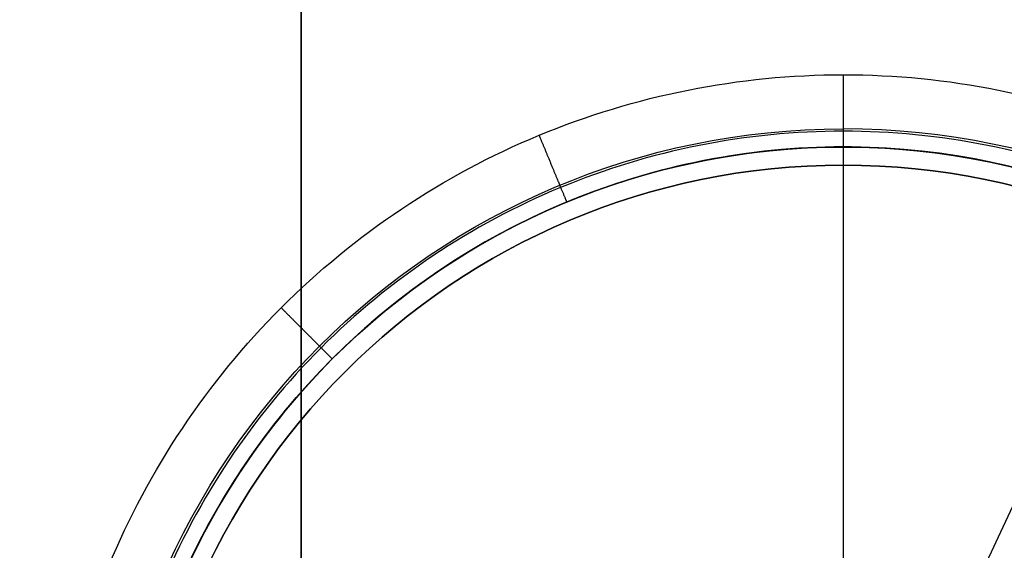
# Model space of a CAD drawing. Header units: millimetres. Extents: x -273 to 273, y -334 to 261.
# Tile 253 of 256: x 200 to 227, y 215 to 230. Entities that reach past the tile are written whole.
import ezdxf

# ---------------------------------------------------------------- set-up
doc = ezdxf.new("R2010")
doc.units = ezdxf.units.MM
doc.layers.add('Livello 01', color=7, linetype='Continuous')

# ---------------------------------------------------------------- blocks, each defined once
blk = doc.blocks.new('MMFTT08X23')
at = {"layer": 'Livello 01', "color": 254, "true_color": 0xcad1ee}
for p, q in [((0, 15, -20), (0, 15, -4)), ((0, 0, -20), (0, 0, 20))]:
    blk.add_line(p, q, dxfattribs=at)
at = {"layer": 'Livello 01', "color": 254, "true_color": 0xcad1ee, "extrusion": (0, -1, 0)}
for centre, start, end in [((0, 0, -15), 90, 270), ((0, 0, -15), 270, 90), ((0, 0, -7.5), 90, 270), ((0, 0, -7.5), 270, 90)]:
    blk.add_arc(centre, 20, start, end, dxfattribs=at)
at = {"layer": 'Livello 01', "color": 254, "true_color": 0xcad1ee, "extrusion": (0, 1, 0)}
for start, end in [(270, 90), (90, 270)]:
    blk.add_arc((0, 0), 20, start, end, dxfattribs=at)

msp = doc.modelspace()

# ---------------------------------------------------------------- linework, layer by layer
at = {"layer": 'Livello 01', "color": 254, "true_color": 0xcad1ee}
for p, q in [((207.75, -291.65, -349.15), (207.75, 241.35, -349.15)), ((207.75, -291.65, -123.15), (207.75, 241.35, -123.15)), ((222.75, 226.35, -562.65), (222.75, 226.35, -564.65)), ((222.75, 226.35, -562.65), (222.75, 209.1, -562.65)), ((222.75, 225.85, 29.35), (222.75, 186.85, 29.35))]:
    msp.add_line(p, q, dxfattribs=at)
at = {"layer": 'Livello 01', "color": 254, "true_color": 0xcad1ee, "extrusion": (0, 0, -1)}
for centre, radius, start, end in [((-222.75, 206.35, -33.35), 20.5, 270, 90), ((-222.75, 206.35, 562.65), 20, 0, 180), ((-222.75, 206.35, 563.65), 20, 0, 180), ((-222.75, 206.35, -32.35), 19.5, 270, 90), ((-222.75, 206.35, -32.35), 19.5, 90, 270)]:
    msp.add_arc(centre, radius, start, end, dxfattribs=at)
at = {"layer": 'Livello 01', "color": 254, "true_color": 0xcad1ee}
for centre, radius, start, end in [((222.75, 206.35, 33.35), 20.5, 270, 90), ((222.75, 206.35, 29.35), 19.5, 90, 270), ((222.75, 206.35, 30.85), 19.5, 90, 270), ((222.75, 206.35, 29.35), 19.5, 270, 90), ((222.75, 206.35, 30.85), 19.5, 270, 90)]:
    msp.add_arc(centre, radius, start, end, dxfattribs=at)
at = {"layer": 'Livello 01', "color": 254, "true_color": 0xcad1ee, "extrusion": (1, 0, 0)}
msp.add_arc((226.85, 32.35, 222.75), 1, 90, 180, dxfattribs=at)
at = {"layer": 'Livello 01', "color": 254, "true_color": 0xcad1ee}
for points, degree in [([(207.75, -291.65, -341.65), (207.75, 241.35, -341.65)], 1), ([(207.75, 241.35, -356.65), (207.75, -291.65, -356.65)], 1), ([(207.75, -291.65, -115.65), (207.75, 241.35, -115.65)], 1), ([(207.75, 241.35, -130.65), (207.75, -291.65, -130.65)], 1), ([(243.189, 206.35, -566.211), (243.189, 209.025, -566.211), (242.125, 214.375, -566.211), (237.579, 221.179, -566.211), (230.775, 225.725, -566.211), (222.75, 227.321, -566.211), (214.725, 225.725, -566.211), (207.921, 221.179, -566.211), (203.375, 214.375, -566.211), (202.311, 209.025, -566.211), (202.311, 206.35, -566.211)], 3), ([(222.75, 225.85, 32.35), (222.75, 225.85, 29.35)], 1)]:
    msp.add_open_spline(points, degree=degree, dxfattribs=at)
for points, degree, knots in [([(200.75, 206.35, -566.65), (200.75, 207.789, -566.65), (200.891, 209.221, -566.65), (201.457, 212.063, -566.65), (201.874, 213.439, -566.65), (202.975, 216.099, -566.65), (203.654, 217.367, -566.65), (205.264, 219.776, -566.65), (206.176, 220.889, -566.65), (208.211, 222.924, -566.65), (209.324, 223.836, -566.65), (211.733, 225.446, -566.65), (213.001, 226.125, -566.65), (215.661, 227.226, -566.65), (217.037, 227.643, -566.65), (219.879, 228.208, -566.65), (221.311, 228.35, -566.65), (224.189, 228.35, -566.65), (225.621, 228.209, -566.65), (228.463, 227.643, -566.65), (229.839, 227.226, -566.65), (232.499, 226.125, -566.65), (233.767, 225.446, -566.65), (236.176, 223.836, -566.65), (237.289, 222.924, -566.65), (239.324, 220.889, -566.65), (240.236, 219.776, -566.65), (241.846, 217.367, -566.65), (242.525, 216.099, -566.65), (243.626, 213.439, -566.65), (244.043, 212.063, -566.65), (244.608, 209.221, -566.65), (244.75, 207.789, -566.65), (244.75, 206.35, -566.65)], 3, [-69.224349, -69.224349, -69.224349, -69.224349, -64.897827, -64.897827, -60.571305, -60.571305, -56.244783, -56.244783, -51.918262, -51.918262, -47.59174, -47.59174, -43.265218, -43.265218, -38.938696, -38.938696, -34.612174, -34.612174, -30.285653, -30.285653, -25.959131, -25.959131, -21.632609, -21.632609, -17.306087, -17.306087, -12.979565, -12.979565, -8.653044, -8.653044, -4.326522, -4.326522, 0, 0, 0, 0]), ([(222.75, 228.35, -566.65), (222.75, 228.014, -566.65), (222.75, 227.677, -566.65), (222.75, 226.936, -566.507), (222.75, 226.493, -566.064), (222.75, 226.35, -565.323), (222.75, 226.35, -564.986), (222.75, 226.35, -564.65)], 5, [0, 0, 0, 0, 0, 0, 1.763471, 1.763471, 3.526943, 3.526943, 3.526943, 3.526943, 3.526943, 3.526943]), ([(214.331, 226.675, -566.65), (214.46, 226.365, -566.65), (214.588, 226.054, -566.65), (214.872, 225.369, -566.507), (215.041, 224.96, -566.064), (215.096, 224.828, -565.323), (215.096, 224.828, -564.986), (215.096, 224.828, -564.65)], 5, [0, 0, 0, 0, 0, 0, 1.763471, 1.763471, 3.526943, 3.526943, 3.526943, 3.526943, 3.526943, 3.526943]), ([(242.75, 206.35, -564.65), (242.75, 207.659, -564.65), (242.621, 208.968, -564.65), (242.11, 211.536, -564.65), (241.729, 212.794, -564.65), (240.727, 215.213, -564.65), (240.107, 216.373, -564.65), (238.652, 218.55, -564.65), (237.818, 219.567, -564.65), (235.967, 221.418, -564.65), (234.95, 222.252, -564.65), (232.773, 223.707, -564.65), (231.613, 224.327, -564.65), (229.194, 225.329, -564.65), (227.936, 225.71, -564.65), (225.368, 226.221, -564.65), (224.059, 226.35, -564.65), (221.441, 226.35, -564.65), (220.132, 226.221, -564.65), (217.564, 225.71, -564.65), (216.306, 225.329, -564.65), (213.887, 224.327, -564.65), (212.727, 223.707, -564.65), (210.55, 222.252, -564.65), (209.533, 221.418, -564.65), (207.682, 219.567, -564.65), (206.848, 218.55, -564.65), (205.393, 216.373, -564.65), (204.773, 215.213, -564.65), (203.771, 212.794, -564.65), (203.39, 211.536, -564.65), (202.879, 208.968, -564.65), (202.75, 207.659, -564.65), (202.75, 206.35, -564.65)], 3, [-62.932672, -62.932672, -62.932672, -62.932672, -58.99938, -58.99938, -55.066088, -55.066088, -51.132796, -51.132796, -47.199504, -47.199504, -43.266212, -43.266212, -39.33292, -39.33292, -35.399628, -35.399628, -31.466336, -31.466336, -27.533044, -27.533044, -23.599752, -23.599752, -19.66646, -19.66646, -15.733168, -15.733168, -11.799876, -11.799876, -7.866584, -7.866584, -3.933292, -3.933292, 0, 0, 0, 0]), ([(207.194, 221.906, -566.65), (207.432, 221.668, -566.65), (207.669, 221.431, -566.65), (208.194, 220.906, -566.507), (208.506, 220.594, -566.064), (208.608, 220.492, -565.323), (208.608, 220.492, -564.986), (208.608, 220.492, -564.65)], 5, [0, 0, 0, 0, 0, 0, 1.763471, 1.763471, 3.526943, 3.526943, 3.526943, 3.526943, 3.526943, 3.526943])]:
    msp.add_open_spline(points, degree=degree, knots=knots, dxfattribs=at)

# ---------------------------------------------------------------- block references
at = {"layer": 'Livello 01', "extrusion": (-0.421683, -0.906743, 8.19285e-17), "rotation": 360}
msp.add_blockref('MMFTT08X23', (114.963, -577.65, -281.036), dxfattribs=at)

doc.saveas('drawing.dxf')
